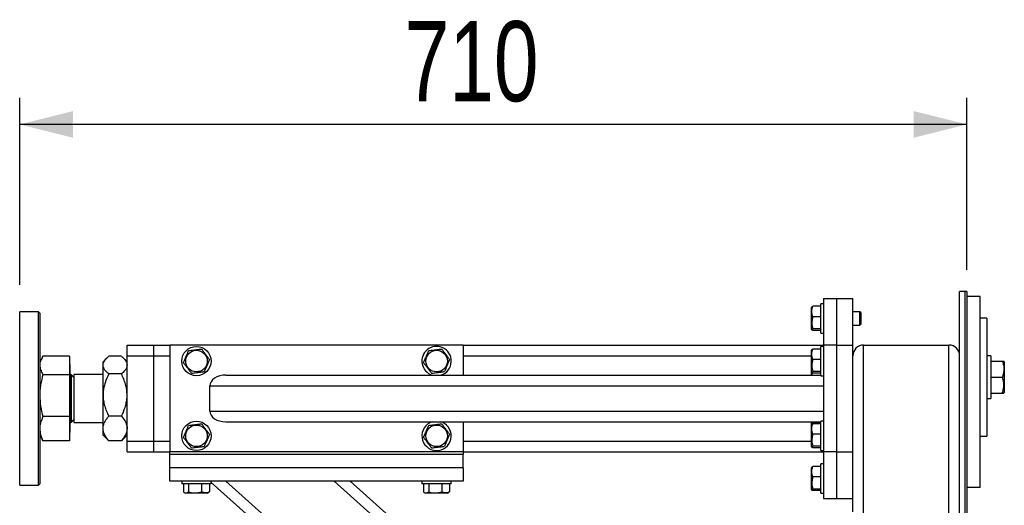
# Model space of a CAD drawing. Header units: millimetres. Extents: x 5 to 589, y 5 to 415.
# Tile 14 of 74: x 197 to 234, y 217 to 235. Entities that reach past the tile are written whole.
import ezdxf

# ---------------------------------------------------------------- set-up
doc = ezdxf.new("R2010")
doc.units = ezdxf.units.MM
doc.layers.add('COTES', color=1, linetype='Continuous')
doc.layers.add('TRAIT-FORT', color=4, linetype='Continuous', lineweight=25)
doc.styles.add('SLDTEXTSTYLE0', font='TXT', dxfattribs={"width": 0.75})
doc.dimstyles.new('SLDDIMSTYLE2', dxfattribs={"dimtxt": 3, "dimasz": 2, "dimexe": 0, "dimexo": 0.0625, "dimgap": 0.75, "dimtad": 1, "dimdec": 0, "dimlfac": 20, "dimrnd": 1e-09, "dimzin": 12, "dimdsep": 46, "dimtxsty": 'SLDTEXTSTYLE0', "dimsah": 1, "dimcen": 0.09, "dimadec": 0, "dimazin": 3, "dimtfac": 1, "dimtdec": 0, "dimtofl": 0, "dimtmove": 0, "dimatfit": 3, "dimfxl": 1, "dimfrac": 2, "dimtolj": 1, "dimtzin": 12, "dimarcsym": 0})

# ---------------------------------------------------------------- blocks, each defined once
blk = doc.blocks.new('_D_20')
at = {"layer": 'COTES', "color": 1, "transparency": 16777216}
for p, q in [((197.333, 225.554), (197.333, 232.568)), ((232.833, 226.118), (232.833, 232.568)), ((232.833, 231.568), (197.333, 231.568))]:
    blk.add_line(p, q, dxfattribs=at)
for points in [[(197.333, 231.568), (199.333, 231.068), (199.333, 232.068)], [(232.833, 231.568), (230.833, 232.068), (230.833, 231.068)]]:
    blk.add_solid(points, dxfattribs=at)
at = {"layer": 'COTES', "color": 1, "transparency": 16777216, "insert": (211.758, 235.435), "char_height": 3, "attachment_point": 1, "style": 'SLDTEXTSTYLE0'}
blk.add_mtext('710', dxfattribs=at)

msp = doc.modelspace()

# ---------------------------------------------------------------- linework, layer by layer
at = {"layer": 'TRAIT-FORT', "color": 4, "linetype": 'Continuous', "lineweight": 25}
for p, q in [((232.758, 225.304), (232.558, 225.304)), ((232.558, 106.809), (232.558, 225.304)), ((232.758, 225.304), (232.758, 106.809)), ((232.833, 225.304), (232.758, 225.304)), ((232.833, 225.304), (232.833, 106.809)), ((233.333, 225.118), (232.833, 225.118)), ((233.333, 217.974), (233.333, 225.118)), ((227.023, 224.732), (227.008, 224.707)), ((227.358, 224.756), (227.059, 224.756)), ((227.458, 224.854), (227.358, 224.854)), ((227.358, 224.812), (227.358, 224.854)), ((227.358, 223.754), (227.358, 224.812)), ((227.458, 225.054), (227.958, 225.054)), ((227.458, 225.054), (227.458, 223.304)), ((227.958, 223.304), (227.958, 225.054)), ((227.958, 225.054), (228.558, 225.054)), ((228.558, 223.304), (228.558, 225.054)), ((198.033, 224.554), (197.333, 224.554)), ((197.333, 221.304), (197.333, 224.554)), ((198.083, 224.504), (198.033, 224.554)), ((198.033, 218.054), (198.033, 224.554)), ((198.083, 224.504), (198.083, 218.104)), ((227.008, 223.9), (227.008, 224.707)), ((227.358, 224.364), (227.059, 224.364)), ((228.823, 224.554), (228.558, 224.554)), ((228.858, 224.519), (228.823, 224.554)), ((228.823, 224.054), (228.823, 224.554)), ((228.858, 224.519), (228.858, 224.089)), ((228.558, 224.054), (228.823, 224.054)), ((228.823, 224.054), (228.858, 224.089)), ((233.583, 224.311), (233.333, 224.311)), ((233.583, 224.311), (233.583, 219.892)), ((227.008, 223.9), (227.023, 223.875)), ((227.358, 223.912), (227.059, 223.912)), ((227.358, 223.852), (227.059, 223.852)), ((227.358, 223.754), (227.458, 223.754)), ((201.358, 223.304), (202.358, 223.304)), ((201.358, 222.904), (201.358, 223.304)), ((202.358, 223.304), (202.958, 223.304)), ((202.358, 222.904), (202.358, 223.304)), ((202.958, 223.304), (202.958, 219.304)), ((213.958, 223.304), (202.958, 223.304)), ((213.958, 223.304), (227.458, 223.304)), ((213.958, 223.304), (213.958, 222.179)), ((227.458, 223.254), (227.358, 223.254)), ((227.358, 223.212), (227.358, 223.254)), ((227.458, 223.304), (227.458, 219.304)), ((227.958, 223.304), (227.458, 223.304)), ((227.958, 219.304), (227.958, 223.304)), ((227.958, 223.304), (228.558, 223.304)), ((228.558, 222.904), (228.558, 223.304)), ((228.958, 105.804), (228.958, 223.304)), ((228.958, 223.304), (232.158, 223.304)), ((232.158, 105.804), (232.158, 223.304)), ((199.198, 222.886), (198.206, 222.886)), ((199.198, 222.886), (199.198, 222.206)), ((201.146, 222.884), (200.671, 222.884)), ((201.358, 222.904), (202.358, 222.904)), ((201.358, 219.704), (201.358, 222.904)), ((202.358, 219.704), (202.358, 222.904)), ((202.358, 222.904), (202.958, 222.904)), ((213.958, 222.904), (227.008, 222.904)), ((227.023, 223.132), (227.008, 223.107)), ((227.008, 222.3), (227.008, 223.107)), ((227.358, 223.156), (227.059, 223.156)), ((227.358, 222.154), (227.358, 223.212)), ((228.562, 222.954), (228.558, 222.954)), ((228.558, 217.054), (228.558, 222.904)), ((233.733, 222.902), (233.583, 222.902)), ((233.733, 222.902), (233.733, 222.102)), ((198.17, 222.828), (198.083, 222.679)), ((199.208, 222.581), (199.198, 222.581)), ((199.208, 222.581), (199.208, 220.252)), ((200.597, 222.817), (200.458, 222.679)), ((200.458, 222.553), (200.458, 222.679)), ((200.458, 221.431), (200.458, 222.553)), ((201.358, 222.679), (201.22, 222.817)), ((227.358, 222.764), (227.059, 222.764)), ((233.733, 222.704), (234.163, 222.704)), ((234.233, 222.672), (234.216, 222.702)), ((234.233, 222.672), (234.233, 221.82)), ((198.206, 222.206), (199.198, 222.206)), ((199.198, 222.206), (199.198, 220.623)), ((199.367, 222.095), (199.258, 222.204)), ((199.258, 222.204), (199.258, 220.404)), ((200.458, 222.204), (199.367, 222.204)), ((199.367, 222.204), (199.367, 220.563)), ((201.146, 222.222), (200.671, 222.222)), ((205.06, 222.179), (227.358, 222.179)), ((227.008, 222.3), (227.023, 222.275)), ((227.008, 222.179), (227.008, 222.3)), ((227.358, 222.312), (227.059, 222.312)), ((227.358, 222.252), (227.059, 222.252)), ((227.358, 222.154), (227.458, 222.154)), ((204.458, 221.779), (227.458, 221.779)), ((204.458, 220.829), (204.458, 221.779)), ((233.733, 222.106), (234.163, 222.106)), ((233.733, 222.102), (233.733, 221.302)), ((234.233, 221.82), (234.233, 221.532)), ((200.458, 220.182), (200.458, 221.431)), ((233.733, 221.504), (234.163, 221.504)), ((233.733, 221.499), (234.163, 221.499)), ((234.216, 221.501), (234.233, 221.532)), ((197.333, 218.054), (197.333, 221.304)), ((233.583, 221.302), (233.733, 221.302)), ((204.458, 220.829), (227.458, 220.829)), ((199.198, 220.623), (198.206, 220.623)), ((199.198, 220.623), (199.198, 219.721)), ((199.258, 220.404), (199.367, 220.512)), ((199.367, 220.563), (199.367, 220.404)), ((199.367, 220.404), (200.458, 220.404)), ((201.146, 220.641), (200.671, 220.641)), ((205.06, 220.429), (227.358, 220.429)), ((213.169, 220.412), (213.122, 220.429)), ((213.958, 220.429), (213.958, 219.304)), ((227.008, 220.307), (227.008, 220.429)), ((227.023, 220.332), (227.008, 220.307)), ((227.008, 219.5), (227.008, 220.307)), ((227.059, 220.364), (227.041, 220.429)), ((227.358, 220.364), (227.059, 220.364)), ((227.358, 220.356), (227.059, 220.356)), ((227.458, 220.454), (227.358, 220.454)), ((227.358, 220.412), (227.358, 220.454)), ((227.358, 219.354), (227.358, 220.412)), ((198.083, 219.929), (198.17, 219.779)), ((199.198, 220.026), (199.208, 220.026)), ((199.208, 220.252), (199.208, 220.026)), ((200.458, 219.929), (200.458, 220.182)), ((200.458, 219.929), (200.597, 219.79)), ((201.22, 219.79), (201.358, 219.929)), ((227.358, 219.964), (227.059, 219.964)), ((198.206, 219.721), (198.174, 219.782)), ((199.198, 219.721), (198.206, 219.721)), ((200.671, 219.723), (200.6, 219.792)), ((201.146, 219.723), (200.671, 219.723)), ((201.216, 219.792), (201.146, 219.723)), ((201.358, 219.304), (201.358, 219.704)), ((201.358, 219.704), (202.358, 219.704)), ((202.358, 219.304), (202.358, 219.704)), ((202.358, 219.704), (202.958, 219.704)), ((213.958, 219.704), (227.008, 219.704)), ((233.333, 219.892), (233.583, 219.892)), ((201.358, 219.304), (202.358, 219.304)), ((202.358, 219.304), (202.958, 219.304)), ((202.958, 219.204), (202.958, 219.304)), ((213.958, 219.304), (202.958, 219.304)), ((213.958, 219.204), (202.958, 219.204)), ((202.958, 218.704), (202.958, 219.204)), ((213.958, 219.304), (227.458, 219.304)), ((213.958, 219.304), (213.958, 219.204)), ((213.958, 218.704), (213.958, 219.204)), ((227.008, 219.5), (227.023, 219.475)), ((227.358, 219.512), (227.059, 219.512)), ((227.358, 219.452), (227.059, 219.452)), ((227.358, 219.354), (227.458, 219.354)), ((227.458, 219.304), (227.458, 217.554)), ((227.958, 219.304), (227.458, 219.304)), ((227.958, 219.304), (228.558, 219.304)), ((227.958, 217.554), (227.958, 219.304)), ((227.458, 218.854), (227.358, 218.854)), ((227.358, 218.812), (227.358, 218.854)), ((213.958, 218.704), (202.958, 218.704)), ((202.958, 218.204), (202.958, 218.704)), ((213.958, 218.704), (213.958, 218.204)), ((227.023, 218.732), (227.008, 218.707)), ((227.008, 217.9), (227.008, 218.707)), ((227.358, 218.756), (227.059, 218.756)), ((227.358, 217.754), (227.358, 218.812)), ((198.033, 218.054), (198.083, 218.104)), ((213.958, 218.204), (202.958, 218.204)), ((203.408, 218.204), (203.408, 218.104)), ((204.169, 218.104), (203.408, 218.104)), ((203.471, 218.104), (203.471, 217.804)), ((203.662, 218.104), (203.662, 217.804)), ((204.149, 218.104), (204.149, 217.804)), ((204.508, 218.104), (204.169, 218.104)), ((204.445, 218.104), (204.445, 217.804)), ((204.508, 218.104), (204.508, 218.204)), ((204.508, 218.159), (207.712, 215.304)), ((205.06, 218.204), (208.313, 215.304)), ((209.118, 218.204), (212.371, 215.304)), ((209.719, 218.204), (212.972, 215.304)), ((212.408, 218.204), (212.408, 218.104)), ((213.169, 218.104), (212.408, 218.104)), ((212.471, 218.104), (212.471, 217.804)), ((212.662, 218.104), (212.662, 217.804)), ((213.149, 218.104), (213.149, 217.804)), ((213.508, 218.104), (213.169, 218.104)), ((213.445, 218.104), (213.445, 217.804)), ((213.508, 218.104), (213.508, 218.204)), ((227.358, 218.364), (227.059, 218.364)), ((197.333, 218.054), (198.033, 218.054)), ((203.496, 217.787), (203.555, 217.754)), ((203.909, 217.754), (203.555, 217.754)), ((204.362, 217.754), (203.909, 217.754)), ((204.362, 217.754), (204.421, 217.787)), ((204.445, 217.804), (204.42, 217.789)), ((212.496, 217.787), (212.555, 217.754)), ((212.909, 217.754), (212.555, 217.754)), ((213.362, 217.754), (212.909, 217.754)), ((213.362, 217.754), (213.421, 217.787)), ((213.445, 217.804), (213.42, 217.789)), ((227.008, 217.9), (227.023, 217.875)), ((227.358, 217.912), (227.059, 217.912)), ((227.358, 217.852), (227.059, 217.852)), ((227.358, 217.754), (227.458, 217.754)), ((233.333, 217.974), (232.833, 217.974)), ((227.458, 217.554), (227.958, 217.554)), ((227.958, 217.554), (228.558, 217.554))]:
    msp.add_line(p, q, dxfattribs=at)
for centre, radius in [((203.958, 222.704), 0.55), ((203.958, 222.704), 0.404), ((212.958, 222.704), 0.404), ((203.958, 219.904), 0.55), ((203.958, 219.904), 0.404), ((212.958, 219.904), 0.404)]:
    msp.add_circle(centre, radius, dxfattribs=at)
for centre, radius, start, end in [((212.958, 222.704), 0.55, 67.4773, 252.6586), ((228.958, 222.904), 0.4, 90, 180), ((232.158, 222.904), 0.4, 0, 90), ((212.958, 222.704), 0.55, 287.3414, 67.4773), ((199.258, 222.254), 0.05, 180, 270), ((199.258, 220.354), 0.05, 90, 180), ((212.958, 219.904), 0.55, 107.3414, 67.4773)]:
    msp.add_arc(centre, radius, start, end, dxfattribs=at)
for centre, start_param, end_param in [((205.06, 221.779), 1.570796, 3.141593), ((205.06, 220.829), 3.141593, 4.712389)]:
    msp.add_ellipse(centre, major_axis=(0.601, 0), ratio=0.665371, start_param=start_param, end_param=end_param, dxfattribs=at)
for points, knots in [([(227.059, 224.364), (227.048, 224.398), (227.026, 224.467), (227.017, 224.569), (227.029, 224.666), (227.049, 224.726), (227.059, 224.756)], [0, 0, 0, 0, 0.264605, 0.534948, 0.765343, 1, 1, 1, 1]), ([(227.024, 224.732), (227.024, 224.732), (227.024, 224.738), (227.039, 224.746), (227.054, 224.754), (227.059, 224.756)], [0, 0, 0, 0, 0.082237, 0.737977, 1, 1, 1, 1]), ([(227.059, 224.364), (227.048, 224.325), (227.026, 224.246), (227.017, 224.128), (227.029, 224.016), (227.049, 223.947), (227.059, 223.912)], [0, 0, 0, 0, 0.264605, 0.534948, 0.765343, 1, 1, 1, 1]), ([(227.059, 223.852), (227.043, 223.859), (227.018, 223.872), (227.021, 223.891), (227.038, 223.903), (227.054, 223.91), (227.059, 223.912)], [0, 0, 0, 0, 0.385549, 0.637642, 0.896546, 1, 1, 1, 1]), ([(198.206, 222.886), (198.173, 222.831), (198.123, 222.748), (198.089, 222.633), (198.085, 222.575), (198.083, 222.546)], [0, 0, 0, 0, 0.495251, 0.746818, 1, 1, 1, 1]), ([(200.458, 222.553), (200.459, 222.56), (200.46, 222.607), (200.492, 222.697), (200.575, 222.801), (200.645, 222.862), (200.671, 222.884)], [0, 0, 0, 0, 0.056824, 0.413183, 0.782596, 1, 1, 1, 1]), ([(201.146, 222.884), (201.172, 222.862), (201.24, 222.802), (201.324, 222.699), (201.357, 222.609), (201.358, 222.56), (201.358, 222.553)], [0, 0, 0, 0, 0.217408, 0.574855, 0.943175, 1, 1, 1, 1]), ([(203.471, 222.643), (203.488, 222.682), (203.522, 222.762), (203.571, 222.879), (203.619, 222.991), (203.648, 223.06), (203.662, 223.095)], [0, 0, 0, 0, 0.264605, 0.534948, 0.765343, 1, 1, 1, 1]), ([(203.662, 223.095), (203.724, 223.103), (203.827, 223.116), (203.976, 223.134), (204.076, 223.146), (204.133, 223.154), (204.149, 223.156)], [0, 0, 0, 0, 0.385549, 0.637642, 0.896546, 1, 1, 1, 1]), ([(204.445, 222.764), (204.42, 222.798), (204.368, 222.867), (204.291, 222.969), (204.217, 223.066), (204.172, 223.126), (204.149, 223.156)], [0, 0, 0, 0, 0.264605, 0.534948, 0.765343, 1, 1, 1, 1]), ([(212.471, 222.643), (212.488, 222.682), (212.522, 222.762), (212.571, 222.879), (212.619, 222.991), (212.648, 223.06), (212.662, 223.095)], [0, 0, 0, 0, 0.264605, 0.534948, 0.765343, 1, 1, 1, 1]), ([(212.662, 223.095), (212.724, 223.103), (212.827, 223.116), (212.976, 223.134), (213.076, 223.146), (213.133, 223.154), (213.149, 223.156)], [0, 0, 0, 0, 0.385549, 0.637642, 0.896546, 1, 1, 1, 1]), ([(213.445, 222.764), (213.42, 222.798), (213.368, 222.867), (213.291, 222.969), (213.217, 223.066), (213.172, 223.126), (213.149, 223.156)], [0, 0, 0, 0, 0.264605, 0.534948, 0.765343, 1, 1, 1, 1]), ([(227.059, 222.764), (227.048, 222.798), (227.026, 222.867), (227.017, 222.969), (227.029, 223.066), (227.049, 223.126), (227.059, 223.156)], [0, 0, 0, 0, 0.264605, 0.534948, 0.765343, 1, 1, 1, 1]), ([(227.024, 223.132), (227.024, 223.132), (227.024, 223.138), (227.039, 223.146), (227.054, 223.154), (227.059, 223.156)], [0, 0, 0, 0, 0.082237, 0.737977, 1, 1, 1, 1]), ([(198.083, 222.546), (198.09, 222.489), (198.102, 222.374), (198.171, 222.262), (198.206, 222.206)], [0, 0, 0, 0, 0.494511, 1, 1, 1, 1]), ([(200.671, 222.222), (200.628, 222.261), (200.549, 222.332), (200.474, 222.444), (200.464, 222.516), (200.458, 222.553)], [0, 0, 0, 0, 0.371586, 0.681601, 1, 1, 1, 1]), ([(201.358, 222.553), (201.354, 222.517), (201.344, 222.445), (201.269, 222.333), (201.189, 222.261), (201.146, 222.222)], [0, 0, 0, 0, 0.309449, 0.628417, 1, 1, 1, 1]), ([(203.471, 222.643), (203.497, 222.609), (203.549, 222.54), (203.626, 222.439), (203.7, 222.341), (203.745, 222.282), (203.767, 222.252)], [0, 0, 0, 0, 0.264605, 0.534948, 0.765343, 1, 1, 1, 1]), ([(204.445, 222.764), (204.429, 222.725), (204.395, 222.646), (204.346, 222.528), (204.298, 222.416), (204.269, 222.347), (204.254, 222.312)], [0, 0, 0, 0, 0.264605, 0.534948, 0.765343, 1, 1, 1, 1]), ([(212.471, 222.643), (212.497, 222.609), (212.549, 222.54), (212.626, 222.439), (212.7, 222.341), (212.745, 222.282), (212.767, 222.252)], [0, 0, 0, 0, 0.2646049, 0.5349477, 0.7653431, 1, 1, 1, 1]), ([(213.445, 222.764), (213.429, 222.725), (213.395, 222.646), (213.346, 222.528), (213.298, 222.416), (213.269, 222.347), (213.254, 222.312)], [0, 0, 0, 0, 0.264605, 0.534948, 0.765343, 1, 1, 1, 1]), ([(227.059, 222.764), (227.048, 222.725), (227.026, 222.646), (227.017, 222.528), (227.029, 222.416), (227.049, 222.347), (227.059, 222.312)], [0, 0, 0, 0, 0.264605, 0.534948, 0.765343, 1, 1, 1, 1]), ([(234.163, 222.704), (234.178, 222.652), (234.209, 222.547), (234.221, 222.392), (234.204, 222.243), (234.176, 222.152), (234.163, 222.106)], [0, 0, 0, 0, 0.264607, 0.534953, 0.765346, 1, 1, 1, 1]), ([(234.163, 222.704), (234.179, 222.703), (234.209, 222.703), (234.212, 222.702), (234.214, 222.702)], [0, 0, 0, 0, 0.535383, 1, 1, 1, 1]), ([(198.206, 222.206), (198.173, 222.077), (198.123, 221.884), (198.089, 221.618), (198.085, 221.482), (198.083, 221.415)], [0, 0, 0, 0, 0.495251, 0.746818, 1, 1, 1, 1]), ([(200.671, 222.222), (200.621, 222.113), (200.545, 221.949), (200.484, 221.715), (200.461, 221.559), (200.459, 221.464), (200.458, 221.431)], [0, 0, 0, 0, 0.432046, 0.65435, 0.879654, 1, 1, 1, 1]), ([(201.358, 221.431), (201.355, 221.5), (201.349, 221.639), (201.302, 221.841), (201.234, 222.037), (201.175, 222.16), (201.146, 222.222)], [0, 0, 0, 0, 0.249578, 0.504364, 0.751047, 1, 1, 1, 1]), ([(203.767, 222.252), (203.829, 222.259), (203.932, 222.272), (204.081, 222.291), (204.18, 222.303), (204.238, 222.31), (204.254, 222.312)], [0, 0, 0, 0, 0.385549, 0.637642, 0.896546, 1, 1, 1, 1]), ([(212.767, 222.252), (212.829, 222.259), (212.932, 222.272), (213.081, 222.291), (213.18, 222.303), (213.238, 222.31), (213.254, 222.312)], [0, 0, 0, 0, 0.385549, 0.637642, 0.896546, 1, 1, 1, 1]), ([(227.059, 222.252), (227.043, 222.259), (227.018, 222.272), (227.021, 222.291), (227.038, 222.303), (227.054, 222.31), (227.059, 222.312)], [0, 0, 0, 0, 0.385549, 0.637642, 0.896546, 1, 1, 1, 1]), ([(227.036, 222.27), (227.033, 222.262), (227.026, 222.232), (227.025, 222.201), (227.025, 222.179)], [0, 0, 0, 0, 0.265138, 1, 1, 1, 1]), ([(234.163, 221.504), (234.174, 221.542), (234.197, 221.618), (234.218, 221.747), (234.216, 221.891), (234.191, 222.015), (234.169, 222.086), (234.163, 222.106)], [0, 0, 0, 0, 0.1921844, 0.3862289, 0.6382428, 0.8970666, 1, 1, 1, 1]), ([(198.083, 221.415), (198.09, 221.282), (198.102, 221.014), (198.171, 220.755), (198.206, 220.623)], [0, 0, 0, 0, 0.494511, 1, 1, 1, 1]), ([(200.458, 221.431), (200.461, 221.362), (200.468, 221.224), (200.515, 221.021), (200.583, 220.826), (200.642, 220.703), (200.671, 220.641)], [0, 0, 0, 0, 0.249578, 0.504364, 0.751047, 1, 1, 1, 1]), ([(201.146, 220.641), (201.196, 220.749), (201.271, 220.913), (201.333, 221.148), (201.356, 221.303), (201.358, 221.398), (201.358, 221.431)], [0, 0, 0, 0, 0.4320457, 0.6543496, 0.8796539, 1, 1, 1, 1]), ([(234.163, 221.499), (234.178, 221.5), (234.209, 221.5), (234.221, 221.502), (234.204, 221.503), (234.176, 221.504), (234.163, 221.504)], [0, 0, 0, 0, 0.264607, 0.534953, 0.765346, 1, 1, 1, 1]), ([(198.206, 220.623), (198.173, 220.55), (198.123, 220.44), (198.089, 220.288), (198.085, 220.211), (198.083, 220.172)], [0, 0, 0, 0, 0.495251, 0.746818, 1, 1, 1, 1]), ([(200.458, 220.182), (200.461, 220.222), (200.468, 220.302), (200.515, 220.42), (200.583, 220.533), (200.642, 220.605), (200.671, 220.641)], [0, 0, 0, 0, 0.249578, 0.504364, 0.751047, 1, 1, 1, 1]), ([(201.146, 220.641), (201.196, 220.578), (201.271, 220.483), (201.333, 220.346), (201.356, 220.256), (201.358, 220.201), (201.358, 220.182)], [0, 0, 0, 0, 0.432046, 0.65435, 0.879654, 1, 1, 1, 1]), ([(203.471, 219.843), (203.488, 219.882), (203.522, 219.962), (203.571, 220.079), (203.619, 220.191), (203.648, 220.26), (203.662, 220.295)], [0, 0, 0, 0, 0.264605, 0.534948, 0.765343, 1, 1, 1, 1]), ([(203.662, 220.295), (203.724, 220.303), (203.827, 220.316), (203.976, 220.334), (204.076, 220.346), (204.133, 220.354), (204.149, 220.356)], [0, 0, 0, 0, 0.385549, 0.637642, 0.896546, 1, 1, 1, 1]), ([(204.445, 219.964), (204.42, 219.998), (204.368, 220.067), (204.291, 220.169), (204.217, 220.266), (204.172, 220.326), (204.149, 220.356)], [0, 0, 0, 0, 0.264605, 0.534948, 0.765343, 1, 1, 1, 1]), ([(212.471, 219.843), (212.488, 219.882), (212.522, 219.962), (212.571, 220.079), (212.619, 220.191), (212.648, 220.26), (212.662, 220.295)], [0, 0, 0, 0, 0.264605, 0.534948, 0.765343, 1, 1, 1, 1]), ([(212.662, 220.295), (212.724, 220.303), (212.827, 220.316), (212.976, 220.334), (213.076, 220.346), (213.133, 220.354), (213.149, 220.356)], [0, 0, 0, 0, 0.385549, 0.637642, 0.896546, 1, 1, 1, 1]), ([(213.445, 219.964), (213.42, 219.998), (213.368, 220.067), (213.291, 220.169), (213.217, 220.266), (213.172, 220.326), (213.149, 220.356)], [0, 0, 0, 0, 0.264605, 0.534948, 0.765343, 1, 1, 1, 1]), ([(227.059, 219.964), (227.048, 219.998), (227.026, 220.067), (227.017, 220.169), (227.029, 220.266), (227.049, 220.326), (227.059, 220.356)], [0, 0, 0, 0, 0.264605, 0.534948, 0.765343, 1, 1, 1, 1]), ([(227.024, 220.332), (227.024, 220.332), (227.024, 220.338), (227.039, 220.346), (227.054, 220.354), (227.059, 220.356)], [0, 0, 0, 0, 0.082237, 0.737977, 1, 1, 1, 1]), ([(198.083, 220.172), (198.09, 220.097), (198.102, 219.944), (198.171, 219.796), (198.206, 219.721)], [0, 0, 0, 0, 0.494511, 1, 1, 1, 1]), ([(200.671, 219.723), (200.621, 219.786), (200.545, 219.881), (200.484, 220.017), (200.461, 220.107), (200.459, 220.163), (200.458, 220.182)], [0, 0, 0, 0, 0.432046, 0.65435, 0.879654, 1, 1, 1, 1]), ([(201.358, 220.182), (201.355, 220.142), (201.349, 220.061), (201.302, 219.944), (201.234, 219.83), (201.175, 219.759), (201.146, 219.723)], [0, 0, 0, 0, 0.249578, 0.504364, 0.751047, 1, 1, 1, 1]), ([(204.445, 219.964), (204.429, 219.925), (204.395, 219.846), (204.346, 219.728), (204.298, 219.616), (204.269, 219.547), (204.254, 219.512)], [0, 0, 0, 0, 0.264605, 0.534948, 0.765343, 1, 1, 1, 1]), ([(213.445, 219.964), (213.429, 219.925), (213.395, 219.846), (213.346, 219.728), (213.298, 219.616), (213.269, 219.547), (213.254, 219.512)], [0, 0, 0, 0, 0.264605, 0.534948, 0.765343, 1, 1, 1, 1]), ([(227.059, 219.964), (227.048, 219.925), (227.026, 219.846), (227.017, 219.728), (227.029, 219.616), (227.049, 219.547), (227.059, 219.512)], [0, 0, 0, 0, 0.264605, 0.534948, 0.765343, 1, 1, 1, 1]), ([(203.471, 219.843), (203.497, 219.809), (203.549, 219.74), (203.626, 219.639), (203.7, 219.541), (203.745, 219.482), (203.767, 219.452)], [0, 0, 0, 0, 0.264605, 0.534948, 0.765343, 1, 1, 1, 1]), ([(212.471, 219.843), (212.497, 219.809), (212.549, 219.74), (212.626, 219.639), (212.7, 219.541), (212.745, 219.482), (212.767, 219.452)], [0, 0, 0, 0, 0.2646049, 0.5349477, 0.7653431, 1, 1, 1, 1]), ([(203.767, 219.452), (203.829, 219.459), (203.932, 219.472), (204.081, 219.491), (204.18, 219.503), (204.238, 219.51), (204.254, 219.512)], [0, 0, 0, 0, 0.385549, 0.637642, 0.896546, 1, 1, 1, 1]), ([(212.767, 219.452), (212.829, 219.459), (212.932, 219.472), (213.081, 219.491), (213.18, 219.503), (213.238, 219.51), (213.254, 219.512)], [0, 0, 0, 0, 0.385549, 0.637642, 0.896546, 1, 1, 1, 1]), ([(227.059, 219.452), (227.043, 219.459), (227.018, 219.472), (227.021, 219.491), (227.038, 219.503), (227.054, 219.51), (227.059, 219.512)], [0, 0, 0, 0, 0.385549, 0.637642, 0.896546, 1, 1, 1, 1]), ([(227.059, 218.364), (227.048, 218.398), (227.026, 218.467), (227.017, 218.569), (227.029, 218.666), (227.049, 218.726), (227.059, 218.756)], [0, 0, 0, 0, 0.264605, 0.534948, 0.765343, 1, 1, 1, 1]), ([(227.024, 218.732), (227.024, 218.732), (227.024, 218.738), (227.039, 218.746), (227.054, 218.754), (227.059, 218.756)], [0, 0, 0, 0, 0.082237, 0.737977, 1, 1, 1, 1]), ([(227.059, 218.364), (227.048, 218.325), (227.026, 218.246), (227.017, 218.128), (227.029, 218.016), (227.049, 217.947), (227.059, 217.912)], [0, 0, 0, 0, 0.264605, 0.534948, 0.765343, 1, 1, 1, 1]), ([(203.471, 217.804), (203.488, 217.793), (203.522, 217.771), (203.571, 217.763), (203.619, 217.774), (203.648, 217.794), (203.662, 217.804)], [0, 0, 0, 0, 0.264605, 0.534948, 0.765343, 1, 1, 1, 1]), ([(203.662, 217.804), (203.724, 217.789), (203.827, 217.764), (203.976, 217.766), (204.076, 217.783), (204.133, 217.799), (204.149, 217.804)], [0, 0, 0, 0, 0.385549, 0.637642, 0.896546, 1, 1, 1, 1]), ([(204.445, 217.804), (204.42, 217.793), (204.368, 217.771), (204.291, 217.763), (204.217, 217.774), (204.172, 217.794), (204.149, 217.804)], [0, 0, 0, 0, 0.2646049, 0.5349477, 0.7653431, 1, 1, 1, 1]), ([(212.471, 217.804), (212.488, 217.793), (212.522, 217.771), (212.571, 217.763), (212.619, 217.774), (212.648, 217.794), (212.662, 217.804)], [0, 0, 0, 0, 0.264605, 0.534948, 0.765343, 1, 1, 1, 1]), ([(212.662, 217.804), (212.724, 217.789), (212.827, 217.764), (212.976, 217.766), (213.076, 217.783), (213.133, 217.799), (213.149, 217.804)], [0, 0, 0, 0, 0.385549, 0.637642, 0.896546, 1, 1, 1, 1]), ([(213.445, 217.804), (213.42, 217.793), (213.368, 217.771), (213.291, 217.763), (213.217, 217.774), (213.172, 217.794), (213.149, 217.804)], [0, 0, 0, 0, 0.264605, 0.534948, 0.765343, 1, 1, 1, 1]), ([(227.059, 217.852), (227.043, 217.859), (227.018, 217.872), (227.021, 217.891), (227.038, 217.903), (227.054, 217.91), (227.059, 217.912)], [0, 0, 0, 0, 0.385549, 0.637642, 0.896546, 1, 1, 1, 1])]:
    msp.add_open_spline(points, degree=3, knots=knots, dxfattribs=at)

# ---------------------------------------------------------------- dimensions: what is measured, and where the dimension line sits
at = {"layer": 'COTES', "color": 1}
dim = msp.add_linear_dim(base=(197.333, 231.568), p1=(232.833, 225.118), p2=(197.333, 224.554), dimstyle='SLDDIMSTYLE2', dxfattribs=at)
dim.commit()
dim.dimension.update_dxf_attribs({"geometry": '_D_20', "text_midpoint": (215.083, 231.568), "dimtype": 160})

doc.saveas('drawing.dxf')
